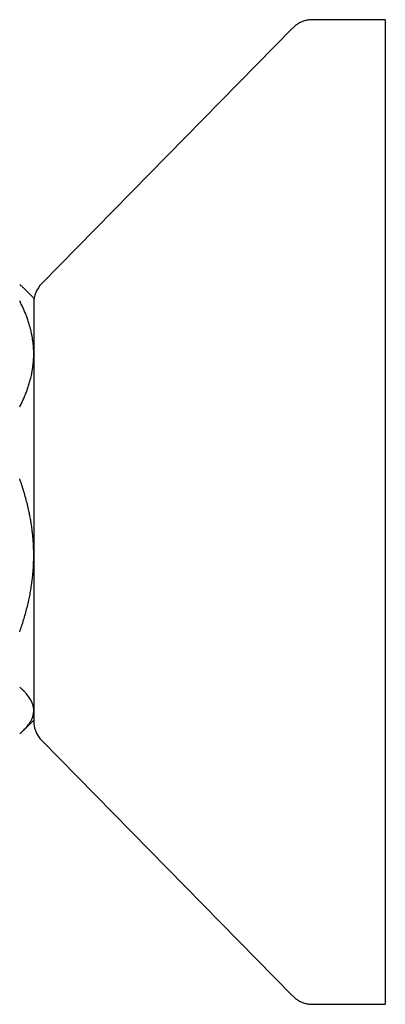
# Model space of a CAD drawing. Header units: millimetres. Extents: x 8 to 854, y 12 to 419.
# Tile 9 of 30: x 178 to 204, y 349 to 419. Entities that reach past the tile are written whole.
import ezdxf

# ---------------------------------------------------------------- set-up
doc = ezdxf.new("R2010")
doc.units = ezdxf.units.MM

msp = doc.modelspace()

# ---------------------------------------------------------------- linework, layer by layer
at = {"color": 7, "linetype": 'Continuous', "lineweight": 30}
for p, q in [((203.793, 418.851), (198.631, 418.851)), ((203.793, 418.851), (203.793, 348.851)), ((197.204, 418.252), (179.366, 400.103)), ((197.204, 418.252), (197.204, 418.252)), ((178.793, 399.054), (178.076, 399.771)), ((178.793, 399.054), (178.793, 395.09)), ((178.793, 395.09), (178.793, 380.774)), ((178.793, 380.774), (178.793, 370.514)), ((178.793, 370.514), (178.793, 369.001)), ((178.076, 368.338), (178.793, 369.054)), ((179.366, 367.599), (197.204, 349.45)), ((197.204, 349.45), (197.204, 349.45)), ((198.631, 348.851), (203.793, 348.851))]:
    msp.add_line(p, q, dxfattribs=at)
for centre, start, end in [((180.793, 398.701), 135.49578, 180), ((180.793, 369.001), 180, 224.50422)]:
    msp.add_arc(centre, 2, start, end, dxfattribs=at)
for points, knots in [([(198.631, 418.851), (198.585, 418.85), (198.494, 418.849), (198.359, 418.836), (198.228, 418.815), (198.1, 418.786), (197.976, 418.749), (197.855, 418.703), (197.737, 418.649), (197.623, 418.586), (197.513, 418.516), (197.406, 418.436), (197.303, 418.349), (197.238, 418.285), (197.205, 418.253)], [0, 0, 0, 0, 0.086812, 0.171758, 0.25518, 0.33744, 0.418918, 0.5, 0.581083, 0.66256, 0.744821, 0.828242, 0.913188, 1, 1, 1, 1]), ([(198.631, 418.851), (198.585, 418.85), (198.494, 418.849), (198.359, 418.836), (198.228, 418.815), (198.1, 418.786), (197.976, 418.749), (197.855, 418.703), (197.737, 418.649), (197.623, 418.586), (197.513, 418.516), (197.406, 418.436), (197.303, 418.349), (197.238, 418.285), (197.205, 418.253)], [0, 0, 0, 0, 0.086812, 0.171758, 0.25518, 0.33744, 0.418918, 0.5, 0.581083, 0.66256, 0.74482, 0.828242, 0.913188, 1, 1, 1, 1]), ([(177.793, 400.032), (177.821, 400.008), (177.878, 399.958), (177.959, 399.884), (178.025, 399.822), (178.063, 399.784), (178.076, 399.771)], [0, 0, 0, 0, 0.284463, 0.568925, 0.853572, 1, 1, 1, 1]), ([(178.793, 395.09), (178.792, 395.134), (178.792, 395.253), (178.784, 395.449), (178.769, 395.677), (178.746, 395.905), (178.715, 396.133), (178.677, 396.361), (178.631, 396.589), (178.579, 396.817), (178.512, 397.07), (178.428, 397.35), (178.324, 397.656), (178.208, 397.959), (178.08, 398.262), (177.943, 398.563), (177.843, 398.762), (177.793, 398.861)], [0, 0, 0, 0, 0.034083, 0.093384, 0.1527, 0.212016, 0.271317, 0.331076, 0.390849, 0.450622, 0.510382, 0.591747, 0.673127, 0.754494, 0.836324, 0.918167, 1, 1, 1, 1]), ([(177.793, 391.319), (177.843, 391.418), (177.943, 391.618), (178.081, 391.919), (178.209, 392.223), (178.326, 392.53), (178.431, 392.839), (178.513, 393.115), (178.577, 393.357), (178.625, 393.563), (178.672, 393.789), (178.713, 394.034), (178.749, 394.297), (178.774, 394.561), (178.79, 394.825), (178.792, 395.002), (178.793, 395.09)], [0, 0, 0, 0, 0.082024, 0.164071, 0.246114, 0.328133, 0.410671, 0.493209, 0.547622, 0.60204, 0.656453, 0.725141, 0.793863, 0.862595, 0.931314, 1, 1, 1, 1]), ([(178.793, 380.774), (178.792, 380.849), (178.792, 381), (178.785, 381.252), (178.774, 381.529), (178.755, 381.831), (178.728, 382.146), (178.693, 382.473), (178.654, 382.775), (178.615, 383.038), (178.572, 383.301), (178.517, 383.599), (178.44, 383.972), (178.345, 384.384), (178.227, 384.839), (178.095, 385.295), (177.951, 385.753), (177.845, 386.055), (177.793, 386.207)], [0, 0, 0, 0, 0.040822, 0.081645, 0.136201, 0.190763, 0.24532, 0.306971, 0.368621, 0.409917, 0.451212, 0.512368, 0.573525, 0.657158, 0.740791, 0.827149, 0.913507, 1, 1, 1, 1]), ([(177.793, 375.341), (177.841, 375.48), (177.939, 375.758), (178.073, 376.18), (178.198, 376.604), (178.312, 377.031), (178.416, 377.463), (178.507, 377.896), (178.587, 378.329), (178.65, 378.74), (178.7, 379.129), (178.737, 379.496), (178.765, 379.863), (178.784, 380.231), (178.792, 380.535), (178.792, 380.716), (178.793, 380.774)], [0, 0, 0, 0, 0.079536, 0.159092, 0.238645, 0.318177, 0.398178, 0.478178, 0.557348, 0.636517, 0.702909, 0.769332, 0.835764, 0.902185, 0.968576, 1, 1, 1, 1]), ([(178.793, 369.738), (178.792, 369.757), (178.792, 369.812), (178.784, 369.903), (178.766, 370.011), (178.74, 370.118), (178.706, 370.225), (178.659, 370.34), (178.599, 370.464), (178.521, 370.597), (178.432, 370.728), (178.33, 370.861), (178.214, 370.996), (178.085, 371.132), (177.945, 371.266), (177.843, 371.356), (177.793, 371.4)], [0, 0, 0, 0, 0.034083, 0.097392, 0.160726, 0.224071, 0.287407, 0.350717, 0.429831, 0.508974, 0.58812, 0.667239, 0.750414, 0.833614, 0.916819, 1, 1, 1, 1]), ([(177.793, 368.076), (177.843, 368.12), (177.943, 368.208), (178.081, 368.341), (178.209, 368.475), (178.326, 368.61), (178.419, 368.731), (178.493, 368.837), (178.55, 368.928), (178.604, 369.024), (178.654, 369.126), (178.699, 369.232), (178.735, 369.339), (178.761, 369.443), (178.78, 369.543), (178.791, 369.641), (178.792, 369.706), (178.793, 369.738)], [0, 0, 0, 0, 0.081943, 0.163884, 0.246133, 0.328393, 0.410639, 0.465357, 0.520079, 0.574797, 0.638058, 0.701337, 0.764614, 0.827875, 0.885248, 0.942627, 1, 1, 1, 1]), ([(197.205, 349.45), (197.238, 349.417), (197.303, 349.353), (197.406, 349.266), (197.513, 349.187), (197.623, 349.116), (197.737, 349.054), (197.855, 349), (197.976, 348.954), (198.1, 348.916), (198.228, 348.887), (198.359, 348.867), (198.494, 348.854), (198.585, 348.852), (198.631, 348.851)], [0, 0, 0, 0, 0.086812, 0.171758, 0.255179, 0.33744, 0.418917, 0.5, 0.581082, 0.66256, 0.74482, 0.828242, 0.913188, 1, 1, 1, 1]), ([(197.205, 349.449), (197.238, 349.417), (197.303, 349.353), (197.406, 349.266), (197.513, 349.187), (197.623, 349.116), (197.737, 349.054), (197.855, 349), (197.976, 348.954), (198.1, 348.916), (198.228, 348.887), (198.359, 348.867), (198.494, 348.854), (198.585, 348.852), (198.631, 348.851)], [0, 0, 0, 0, 0.086812, 0.171758, 0.25518, 0.33744, 0.418917, 0.5, 0.581082, 0.66256, 0.74482, 0.828242, 0.913188, 1, 1, 1, 1])]:
    msp.add_open_spline(points, degree=3, knots=knots, dxfattribs=at)

doc.saveas('drawing.dxf')
